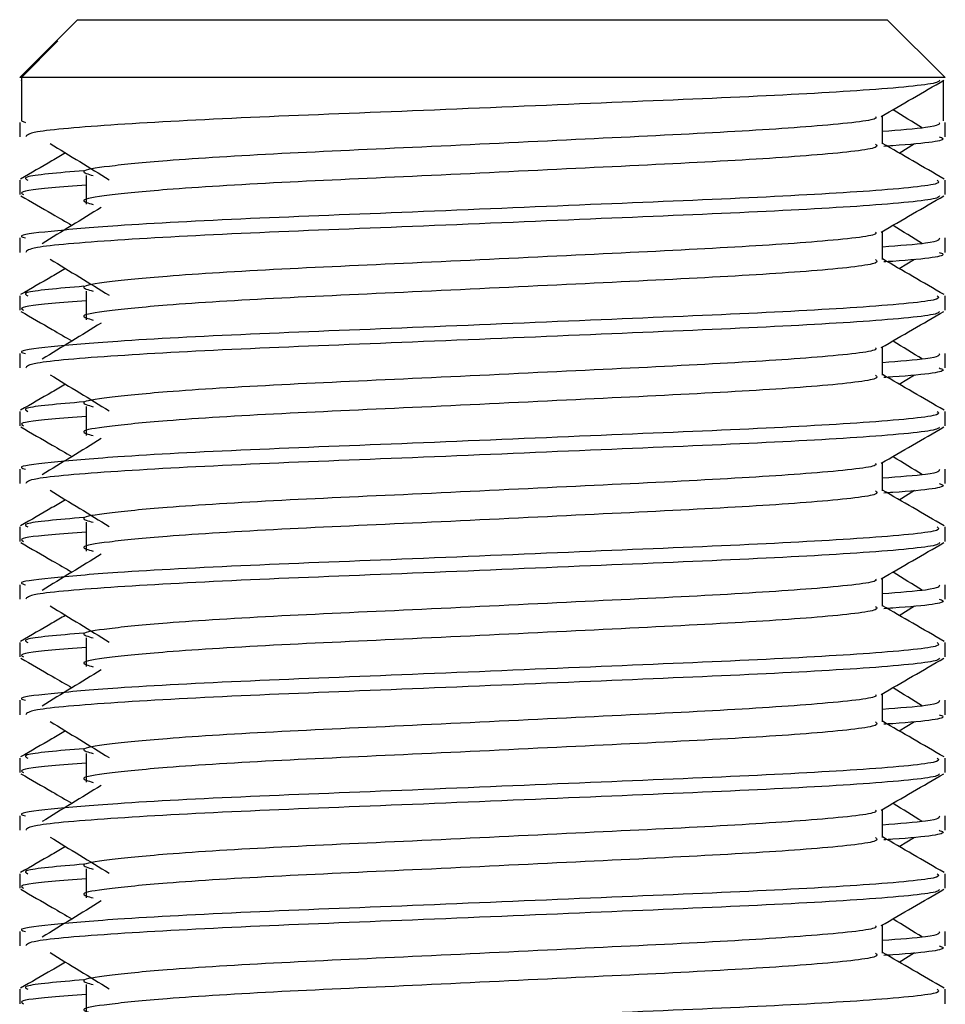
# Model space of a CAD drawing. Header units: millimetres. Extents: x 0 to 420, y 0 to 297.
# Tile 77 of 84: x 333.37 to 334.6, y 181.6 to 182.91. Entities that reach past the tile are written whole.
import ezdxf

# ---------------------------------------------------------------- set-up
doc = ezdxf.new("R2010")
doc.units = ezdxf.units.MM

msp = doc.modelspace()

# ---------------------------------------------------------------- linework, layer by layer
at = {"color": 7, "linetype": 'Continuous', "lineweight": 25}
for p, q in [((333.44517, 182.91343), (333.41564, 182.8839)), ((333.44517, 182.91343), (334.033, 182.91343)), ((334.033, 182.91343), (334.52703, 182.91343)), ((334.6043, 182.83615), (334.52703, 182.91343)), ((333.41563, 182.88389), (333.3679, 182.83615)), ((333.37023, 182.83615), (333.41903, 182.88515)), ((333.41566, 182.88389), (333.41903, 182.88515)), ((333.37023, 182.83615), (333.3679, 182.83615)), ((333.36937, 182.83254), (333.37023, 182.83204)), ((333.37023, 182.83615), (333.37023, 182.7782)), ((334.6043, 182.83615), (333.37023, 182.83615)), ((334.60197, 182.83204), (334.60197, 182.7782)), ((333.3679, 182.77611), (333.3679, 182.75685)), ((333.37023, 182.7782), (333.37563, 182.77611)), ((334.52065, 182.74728), (334.52065, 182.78496)), ((334.6043, 182.75685), (334.6043, 182.77611)), ((334.54294, 182.73518), (334.56362, 182.74785)), ((333.3679, 182.69881), (333.3679, 182.67954)), ((333.45688, 182.7052), (333.45688, 182.66657)), ((334.6043, 182.67954), (334.6043, 182.69881)), ((334.52065, 182.59273), (334.52065, 182.63041)), ((333.3679, 182.62156), (333.3679, 182.6023)), ((334.6043, 182.6023), (334.6043, 182.62156)), ((334.54294, 182.58063), (334.56362, 182.5933)), ((333.45688, 182.55065), (333.45688, 182.51202)), ((333.3679, 182.54426), (333.3679, 182.52499)), ((334.6043, 182.52499), (334.6043, 182.54426)), ((334.52065, 182.43818), (334.52065, 182.47586)), ((333.3679, 182.46701), (333.3679, 182.44774)), ((334.6043, 182.44774), (334.6043, 182.46701)), ((334.54294, 182.42608), (334.56362, 182.43875)), ((333.45688, 182.3961), (333.45688, 182.35747)), ((333.3679, 182.38971), (333.3679, 182.37044)), ((334.6043, 182.37044), (334.6043, 182.38971)), ((333.3679, 182.31246), (333.3679, 182.29319)), ((334.52065, 182.28363), (334.52065, 182.32131)), ((334.6043, 182.29319), (334.6043, 182.31246)), ((334.54294, 182.27153), (334.56362, 182.2842)), ((333.3679, 182.23516), (333.3679, 182.21589)), ((333.45688, 182.24155), (333.45688, 182.20292)), ((334.6043, 182.21589), (334.6043, 182.23516)), ((334.52065, 182.12908), (334.52065, 182.16676)), ((333.3679, 182.15791), (333.3679, 182.13864)), ((334.6043, 182.13864), (334.6043, 182.15791)), ((334.54294, 182.11698), (334.56362, 182.12965)), ((333.3679, 182.08061), (333.3679, 182.06134)), ((333.45688, 182.087), (333.45688, 182.04837)), ((334.6043, 182.06134), (334.6043, 182.08061)), ((334.52065, 181.97453), (334.52065, 182.01221)), ((333.3679, 182.00336), (333.3679, 181.98409)), ((334.6043, 181.98409), (334.6043, 182.00336)), ((334.54294, 181.96243), (334.56362, 181.9751)), ((333.45688, 181.93245), (333.45688, 181.89381)), ((333.3679, 181.92606), (333.3679, 181.90679)), ((334.6043, 181.90679), (334.6043, 181.92606)), ((334.52065, 181.81998), (334.52065, 181.85766)), ((333.3679, 181.84881), (333.3679, 181.82954)), ((334.6043, 181.82954), (334.6043, 181.84881)), ((334.54294, 181.80788), (334.56362, 181.82055)), ((333.45688, 181.7779), (333.45688, 181.73926)), ((333.3679, 181.77151), (333.3679, 181.75224)), ((334.6043, 181.75224), (334.6043, 181.77151)), ((333.3679, 181.69426), (333.3679, 181.67499)), ((334.52065, 181.66543), (334.52065, 181.70311)), ((334.6043, 181.67499), (334.6043, 181.69426)), ((334.54294, 181.65333), (334.56362, 181.666)), ((333.3679, 181.61696), (333.3679, 181.59769)), ((333.45688, 181.62335), (333.45688, 181.58471)), ((334.6043, 181.59769), (334.6043, 181.61696))]:
    msp.add_line(p, q, dxfattribs=at)
for points, knots in [([(334.59691, 182.83243), (334.59644, 182.83147), (334.59447, 182.82748), (334.5146, 182.81947), (334.35122, 182.81046), (334.13192, 182.80147), (333.89342, 182.79126), (333.66666, 182.78272), (333.48823, 182.77315), (333.38068, 182.76404), (333.37732, 182.75897), (333.37591, 182.75685)], [0, 0, 0, 0, 0.0399117, 0.1661575, 0.2890582, 0.4118359, 0.5381002, 0.6595169, 0.7839817, 0.9096926, 1, 1, 1, 1]), ([(334.51898, 182.784), (334.53295, 182.79209), (334.5609, 182.80827), (334.58885, 182.82445), (334.60283, 182.83254)], [0, 0, 0, 0, 0.4999356, 1, 1, 1, 1]), ([(334.5743, 182.7685), (334.56116, 182.77657), (334.54788, 182.78472), (334.53458, 182.79287), (334.53444, 182.79295)], [0, 0, 0, 0, 0.9898318, 1, 1, 1, 1]), ([(334.51116, 182.78388), (334.5118, 182.783), (334.51464, 182.77912), (334.44187, 182.77117), (334.30213, 182.76217), (334.11213, 182.75317), (333.90583, 182.74297), (333.71046, 182.73442), (333.56607, 182.72565), (333.48286, 182.71726), (333.444, 182.71108), (333.45916, 182.70692), (333.46591, 182.70506)], [0, 0, 0, 0, 0.0351066, 0.1561349, 0.2739528, 0.3916527, 0.5126988, 0.6290926, 0.7484115, 0.8401345, 0.9287498, 1, 1, 1, 1]), ([(334.59657, 182.77611), (334.59692, 182.7738), (334.59751, 182.7699), (334.54297, 182.76565), (334.52065, 182.76391)], [0, 0, 0, 0, 0.5906829, 1, 1, 1, 1]), ([(333.40858, 182.74785), (333.42175, 182.73979), (333.4481, 182.72365), (333.47439, 182.70752), (333.48753, 182.69945)], [0, 0, 0, 0, 0.5000113, 1, 1, 1, 1]), ([(334.5114, 182.74717), (334.5131, 182.74567), (334.51818, 182.74118), (334.44294, 182.73254), (334.30185, 182.72353), (334.11221, 182.71453), (333.90581, 182.70433), (333.71046, 182.69578), (333.56606, 182.68701), (333.48286, 182.67862), (333.44402, 182.67245), (333.45915, 182.66829), (333.46588, 182.66643)], [0, 0, 0, 0, 0.059132, 0.1771634, 0.2920638, 0.4068492, 0.5248979, 0.6384095, 0.7547738, 0.8442256, 0.9306466, 1, 1, 1, 1]), ([(334.60313, 182.70035), (334.58915, 182.70844), (334.56166, 182.72435), (334.53416, 182.74026), (334.52065, 182.74809)], [0, 0, 0, 0, 0.50836813, 1, 1, 1, 1]), ([(334.59628, 182.75685), (334.59854, 182.75612), (334.61009, 182.75242), (334.58033, 182.74781), (334.52637, 182.74435), (334.52231, 182.74409)], [0, 0, 0, 0, 0.1837303, 0.9385556, 1, 1, 1, 1]), ([(333.42926, 182.73518), (333.42317, 182.73166), (333.40311, 182.72005), (333.38304, 182.70844), (333.36907, 182.70035)], [0, 0, 0, 0, 0.30333814, 1, 1, 1, 1]), ([(333.45345, 182.71148), (333.41998, 182.70863), (333.36858, 182.70425), (333.37601, 182.70022), (333.3786, 182.69881)], [0, 0, 0, 0, 0.6510435, 1, 1, 1, 1]), ([(334.5936, 182.69881), (334.59552, 182.69733), (334.60132, 182.69286), (334.51439, 182.68425), (334.35126, 182.67523), (334.13196, 182.66624), (333.89319, 182.65603), (333.6675, 182.64748), (333.49973, 182.63871), (333.40577, 182.63031), (333.36282, 182.62526), (333.3732, 182.62226), (333.37563, 182.62156)], [0, 0, 0, 0, 0.0610772, 0.1845123, 0.3046768, 0.4247211, 0.5481742, 0.6668878, 0.7885815, 0.8821287, 0.9725098, 1, 1, 1, 1]), ([(333.45688, 182.69203), (333.44044, 182.69083), (333.38994, 182.68713), (333.36583, 182.68321), (333.37168, 182.68023), (333.37303, 182.67954)], [0, 0, 0, 0, 0.2705432, 0.831179, 1, 1, 1, 1]), ([(333.36937, 182.67799), (333.38335, 182.6699), (333.40615, 182.6567), (333.42894, 182.64351), (333.43776, 182.6384)], [0, 0, 0, 0, 0.6131696, 1, 1, 1, 1]), ([(334.59691, 182.67788), (334.59644, 182.67692), (334.59447, 182.67293), (334.5146, 182.66492), (334.35122, 182.65591), (334.13192, 182.64692), (333.89342, 182.63671), (333.66666, 182.62817), (333.48823, 182.6186), (333.38068, 182.60949), (333.37732, 182.60441), (333.37591, 182.6023)], [0, 0, 0, 0, 0.0399117, 0.1661575, 0.2890582, 0.4118359, 0.5381002, 0.6595169, 0.7839817, 0.9096926, 1, 1, 1, 1]), ([(334.51898, 182.62945), (334.53295, 182.63754), (334.5609, 182.65372), (334.58885, 182.6699), (334.60283, 182.67799)], [0, 0, 0, 0, 0.4999356, 1, 1, 1, 1]), ([(333.47685, 182.66235), (333.46368, 182.65428), (333.43734, 182.63815), (333.41105, 182.62202), (333.3979, 182.61395)], [0, 0, 0, 0, 0.49999, 1, 1, 1, 1]), ([(334.51116, 182.62933), (334.5118, 182.62845), (334.51464, 182.62457), (334.44187, 182.61662), (334.30213, 182.60762), (334.11213, 182.59862), (333.90583, 182.58842), (333.71046, 182.57987), (333.56607, 182.57109), (333.48286, 182.56271), (333.444, 182.55653), (333.45916, 182.55237), (333.46591, 182.55051)], [0, 0, 0, 0, 0.0351066, 0.1561349, 0.2739528, 0.3916527, 0.5126988, 0.6290926, 0.7484115, 0.8401345, 0.9287498, 1, 1, 1, 1]), ([(334.5743, 182.61395), (334.56116, 182.62202), (334.54788, 182.63017), (334.53458, 182.63832), (334.53444, 182.6384)], [0, 0, 0, 0, 0.9898318, 1, 1, 1, 1]), ([(334.59657, 182.62156), (334.59692, 182.61925), (334.59751, 182.61535), (334.54297, 182.6111), (334.52065, 182.60936)], [0, 0, 0, 0, 0.5906829, 1, 1, 1, 1]), ([(334.59628, 182.6023), (334.59854, 182.60157), (334.61009, 182.59787), (334.58033, 182.59326), (334.52637, 182.5898), (334.52231, 182.58954)], [0, 0, 0, 0, 0.1837303, 0.9385556, 1, 1, 1, 1]), ([(333.40858, 182.5933), (333.42175, 182.58524), (333.4481, 182.5691), (333.47439, 182.55297), (333.48753, 182.5449)], [0, 0, 0, 0, 0.5000113, 1, 1, 1, 1]), ([(334.5114, 182.59262), (334.5131, 182.59112), (334.51818, 182.58663), (334.44294, 182.57799), (334.30185, 182.56897), (334.11221, 182.55998), (333.90581, 182.54978), (333.71046, 182.54123), (333.56606, 182.53246), (333.48286, 182.52407), (333.44402, 182.5179), (333.45915, 182.51374), (333.46588, 182.51188)], [0, 0, 0, 0, 0.059132, 0.1771634, 0.2920638, 0.4068492, 0.5248979, 0.6384095, 0.7547738, 0.8442256, 0.9306466, 1, 1, 1, 1]), ([(334.60313, 182.5458), (334.58915, 182.55389), (334.56166, 182.5698), (334.53416, 182.58571), (334.52065, 182.59354)], [0, 0, 0, 0, 0.5083681, 1, 1, 1, 1]), ([(333.42926, 182.58063), (333.42317, 182.57711), (333.40311, 182.5655), (333.38304, 182.55389), (333.36907, 182.5458)], [0, 0, 0, 0, 0.3033381, 1, 1, 1, 1]), ([(333.45345, 182.55693), (333.41998, 182.55408), (333.36858, 182.5497), (333.37601, 182.54567), (333.3786, 182.54426)], [0, 0, 0, 0, 0.6510435, 1, 1, 1, 1]), ([(334.5936, 182.54426), (334.59552, 182.54278), (334.60132, 182.53831), (334.51439, 182.5297), (334.35126, 182.52068), (334.13196, 182.51169), (333.89319, 182.50148), (333.6675, 182.49293), (333.49973, 182.48416), (333.40577, 182.47576), (333.36282, 182.47071), (333.3732, 182.46771), (333.37563, 182.46701)], [0, 0, 0, 0, 0.0610772, 0.1845123, 0.3046768, 0.4247211, 0.5481742, 0.6668878, 0.7885815, 0.8821287, 0.9725098, 1, 1, 1, 1]), ([(333.45688, 182.53748), (333.44044, 182.53628), (333.38994, 182.53258), (333.36583, 182.52866), (333.37168, 182.52568), (333.37303, 182.52499)], [0, 0, 0, 0, 0.2705432, 0.831179, 1, 1, 1, 1]), ([(333.36937, 182.52344), (333.38335, 182.51535), (333.40615, 182.50215), (333.42894, 182.48896), (333.43776, 182.48385)], [0, 0, 0, 0, 0.6131696, 1, 1, 1, 1]), ([(334.59691, 182.52333), (334.59644, 182.52237), (334.59447, 182.51838), (334.5146, 182.51037), (334.35122, 182.50136), (334.13192, 182.49237), (333.89342, 182.48216), (333.66666, 182.47362), (333.48823, 182.46405), (333.38068, 182.45494), (333.37732, 182.44986), (333.37591, 182.44774)], [0, 0, 0, 0, 0.0399117, 0.1661575, 0.2890582, 0.4118359, 0.5381002, 0.6595169, 0.7839817, 0.9096926, 1, 1, 1, 1]), ([(334.51898, 182.4749), (334.53295, 182.48299), (334.5609, 182.49917), (334.58885, 182.51535), (334.60283, 182.52344)], [0, 0, 0, 0, 0.4999356, 1, 1, 1, 1]), ([(333.47685, 182.5078), (333.46368, 182.49973), (333.43734, 182.4836), (333.41105, 182.46747), (333.3979, 182.4594)], [0, 0, 0, 0, 0.49999, 1, 1, 1, 1]), ([(334.5743, 182.4594), (334.56116, 182.46747), (334.54788, 182.47562), (334.53458, 182.48377), (334.53444, 182.48385)], [0, 0, 0, 0, 0.98983176, 1, 1, 1, 1]), ([(334.51116, 182.47478), (334.5118, 182.4739), (334.51464, 182.47002), (334.44187, 182.46207), (334.30213, 182.45307), (334.11213, 182.44407), (333.90583, 182.43387), (333.71046, 182.42532), (333.56607, 182.41654), (333.48286, 182.40816), (333.444, 182.40198), (333.45916, 182.39782), (333.46591, 182.39596)], [0, 0, 0, 0, 0.0351066, 0.1561349, 0.2739528, 0.3916527, 0.5126988, 0.6290926, 0.7484115, 0.8401345, 0.9287498, 1, 1, 1, 1]), ([(334.59657, 182.46701), (334.59692, 182.4647), (334.59751, 182.4608), (334.54297, 182.45655), (334.52065, 182.45481)], [0, 0, 0, 0, 0.5906829, 1, 1, 1, 1]), ([(334.59628, 182.44774), (334.59854, 182.44702), (334.61009, 182.44332), (334.58033, 182.43871), (334.52637, 182.43525), (334.52231, 182.43499)], [0, 0, 0, 0, 0.1837303, 0.9385556, 1, 1, 1, 1]), ([(333.40858, 182.43875), (333.42175, 182.43069), (333.4481, 182.41455), (333.47439, 182.39842), (333.48753, 182.39035)], [0, 0, 0, 0, 0.5000113, 1, 1, 1, 1]), ([(334.5114, 182.43807), (334.5131, 182.43657), (334.51818, 182.43208), (334.44294, 182.42344), (334.30185, 182.41442), (334.11221, 182.40543), (333.90581, 182.39523), (333.71046, 182.38668), (333.56606, 182.37791), (333.48286, 182.36952), (333.44402, 182.36335), (333.45915, 182.35919), (333.46588, 182.35733)], [0, 0, 0, 0, 0.059132, 0.1771634, 0.2920638, 0.4068492, 0.5248979, 0.6384095, 0.7547738, 0.8442256, 0.9306466, 1, 1, 1, 1]), ([(334.60313, 182.39125), (334.58915, 182.39934), (334.56166, 182.41525), (334.53416, 182.43116), (334.52065, 182.43899)], [0, 0, 0, 0, 0.5083681, 1, 1, 1, 1]), ([(333.42926, 182.42608), (333.42317, 182.42256), (333.40311, 182.41095), (333.38304, 182.39934), (333.36907, 182.39125)], [0, 0, 0, 0, 0.3033381, 1, 1, 1, 1]), ([(333.45345, 182.40238), (333.41998, 182.39953), (333.36858, 182.39515), (333.37601, 182.39112), (333.3786, 182.38971)], [0, 0, 0, 0, 0.6510435, 1, 1, 1, 1]), ([(334.5936, 182.38971), (334.59552, 182.38823), (334.60132, 182.38376), (334.51439, 182.37515), (334.35126, 182.36613), (334.13196, 182.35713), (333.89319, 182.34693), (333.6675, 182.33838), (333.49973, 182.32961), (333.40577, 182.32121), (333.36282, 182.31616), (333.3732, 182.31316), (333.37563, 182.31246)], [0, 0, 0, 0, 0.0610772, 0.1845123, 0.3046768, 0.4247211, 0.5481742, 0.6668878, 0.7885815, 0.8821287, 0.9725098, 1, 1, 1, 1]), ([(333.45688, 182.38293), (333.44044, 182.38173), (333.38994, 182.37803), (333.36583, 182.37411), (333.37168, 182.37113), (333.37303, 182.37044)], [0, 0, 0, 0, 0.2705432, 0.831179, 1, 1, 1, 1]), ([(333.36937, 182.36889), (333.38335, 182.3608), (333.40615, 182.3476), (333.42894, 182.33441), (333.43776, 182.3293)], [0, 0, 0, 0, 0.6131696, 1, 1, 1, 1]), ([(334.59691, 182.36878), (334.59644, 182.36782), (334.59447, 182.36383), (334.5146, 182.35582), (334.35122, 182.34681), (334.13192, 182.33782), (333.89342, 182.32761), (333.66666, 182.31907), (333.48823, 182.3095), (333.38068, 182.30038), (333.37732, 182.29531), (333.37591, 182.29319)], [0, 0, 0, 0, 0.0399117, 0.1661575, 0.2890582, 0.4118359, 0.5381002, 0.6595169, 0.7839817, 0.9096926, 1, 1, 1, 1]), ([(334.51898, 182.32035), (334.53295, 182.32844), (334.5609, 182.34462), (334.58885, 182.3608), (334.60283, 182.36889)], [0, 0, 0, 0, 0.49993563, 1, 1, 1, 1]), ([(333.47685, 182.35325), (333.46368, 182.34518), (333.43734, 182.32905), (333.41105, 182.31292), (333.3979, 182.30485)], [0, 0, 0, 0, 0.49999, 1, 1, 1, 1]), ([(334.5743, 182.30485), (334.56116, 182.31292), (334.54788, 182.32107), (334.53458, 182.32922), (334.53444, 182.3293)], [0, 0, 0, 0, 0.9898318, 1, 1, 1, 1]), ([(334.51116, 182.32022), (334.5118, 182.31935), (334.51464, 182.31547), (334.44187, 182.30752), (334.30213, 182.29852), (334.11213, 182.28952), (333.90583, 182.27932), (333.71046, 182.27077), (333.56607, 182.26199), (333.48286, 182.25361), (333.444, 182.24743), (333.45916, 182.24327), (333.46591, 182.24141)], [0, 0, 0, 0, 0.0351066, 0.1561349, 0.2739528, 0.3916527, 0.5126988, 0.6290926, 0.7484115, 0.8401345, 0.9287498, 1, 1, 1, 1]), ([(334.59657, 182.31246), (334.59692, 182.31015), (334.59751, 182.30625), (334.54297, 182.302), (334.52065, 182.30026)], [0, 0, 0, 0, 0.5906829, 1, 1, 1, 1]), ([(334.59628, 182.29319), (334.59854, 182.29247), (334.61009, 182.28877), (334.58033, 182.28416), (334.52637, 182.2807), (334.52231, 182.28044)], [0, 0, 0, 0, 0.1837303, 0.9385556, 1, 1, 1, 1]), ([(333.40858, 182.2842), (333.42175, 182.27613), (333.4481, 182.26), (333.47439, 182.24386), (333.48753, 182.2358)], [0, 0, 0, 0, 0.5000113, 1, 1, 1, 1]), ([(334.5114, 182.28352), (334.5131, 182.28202), (334.51818, 182.27753), (334.44294, 182.26889), (334.30185, 182.25987), (334.11221, 182.25088), (333.90581, 182.24068), (333.71046, 182.23213), (333.56606, 182.22336), (333.48286, 182.21497), (333.44402, 182.2088), (333.45915, 182.20464), (333.46588, 182.20278)], [0, 0, 0, 0, 0.059132, 0.1771634, 0.2920638, 0.4068492, 0.5248979, 0.6384095, 0.7547738, 0.8442256, 0.9306466, 1, 1, 1, 1]), ([(334.60313, 182.2367), (334.58915, 182.24479), (334.56166, 182.2607), (334.53416, 182.27661), (334.52065, 182.28444)], [0, 0, 0, 0, 0.5083681, 1, 1, 1, 1]), ([(333.42926, 182.27153), (333.42317, 182.26801), (333.40311, 182.2564), (333.38304, 182.24479), (333.36907, 182.2367)], [0, 0, 0, 0, 0.3033381, 1, 1, 1, 1]), ([(333.45345, 182.24782), (333.41998, 182.24498), (333.36858, 182.2406), (333.37601, 182.23657), (333.3786, 182.23516)], [0, 0, 0, 0, 0.6510435, 1, 1, 1, 1]), ([(334.5936, 182.23516), (334.59552, 182.23368), (334.60132, 182.22921), (334.51439, 182.2206), (334.35126, 182.21158), (334.13196, 182.20258), (333.89319, 182.19238), (333.6675, 182.18383), (333.49973, 182.17506), (333.40577, 182.16666), (333.36282, 182.16161), (333.3732, 182.15861), (333.37563, 182.15791)], [0, 0, 0, 0, 0.0610772, 0.1845123, 0.3046768, 0.4247211, 0.5481742, 0.6668878, 0.7885815, 0.8821287, 0.9725098, 1, 1, 1, 1]), ([(333.45688, 182.22838), (333.44044, 182.22718), (333.38994, 182.22348), (333.36583, 182.21956), (333.37168, 182.21658), (333.37303, 182.21589)], [0, 0, 0, 0, 0.2705432, 0.831179, 1, 1, 1, 1]), ([(333.36937, 182.21434), (333.38335, 182.20625), (333.40615, 182.19305), (333.42894, 182.17986), (333.43776, 182.17475)], [0, 0, 0, 0, 0.6131696, 1, 1, 1, 1]), ([(334.59691, 182.21423), (334.59644, 182.21327), (334.59447, 182.20928), (334.5146, 182.20127), (334.35122, 182.19226), (334.13192, 182.18327), (333.89342, 182.17306), (333.66666, 182.16452), (333.48823, 182.15495), (333.38068, 182.14583), (333.37732, 182.14076), (333.37591, 182.13864)], [0, 0, 0, 0, 0.03991172, 0.16615754, 0.28905819, 0.41183595, 0.53810024, 0.65951695, 0.7839817, 0.90969264, 1, 1, 1, 1]), ([(334.51898, 182.16579), (334.53295, 182.17389), (334.5609, 182.19007), (334.58885, 182.20625), (334.60283, 182.21434)], [0, 0, 0, 0, 0.4999356, 1, 1, 1, 1]), ([(333.47685, 182.1987), (333.46368, 182.19063), (333.43734, 182.1745), (333.41105, 182.15837), (333.3979, 182.1503)], [0, 0, 0, 0, 0.49999, 1, 1, 1, 1]), ([(334.5743, 182.1503), (334.56116, 182.15837), (334.54788, 182.16652), (334.53458, 182.17467), (334.53444, 182.17475)], [0, 0, 0, 0, 0.9898318, 1, 1, 1, 1]), ([(334.51116, 182.16567), (334.5118, 182.1648), (334.51464, 182.16092), (334.44187, 182.15296), (334.30213, 182.14397), (334.11213, 182.13497), (333.90583, 182.12477), (333.71046, 182.11622), (333.56607, 182.10744), (333.48286, 182.09906), (333.444, 182.09288), (333.45916, 182.08872), (333.46591, 182.08686)], [0, 0, 0, 0, 0.0351066, 0.1561349, 0.2739528, 0.3916527, 0.5126988, 0.6290926, 0.7484115, 0.8401345, 0.9287498, 1, 1, 1, 1]), ([(334.59657, 182.15791), (334.59692, 182.1556), (334.59751, 182.1517), (334.54297, 182.14745), (334.52065, 182.14571)], [0, 0, 0, 0, 0.5906829, 1, 1, 1, 1]), ([(333.40858, 182.12965), (333.42175, 182.12158), (333.4481, 182.10545), (333.47439, 182.08931), (333.48753, 182.08125)], [0, 0, 0, 0, 0.5000113, 1, 1, 1, 1]), ([(334.5114, 182.12897), (334.5131, 182.12747), (334.51818, 182.12298), (334.44294, 182.11434), (334.30185, 182.10532), (334.11221, 182.09633), (333.90581, 182.08613), (333.71046, 182.07758), (333.56606, 182.06881), (333.48286, 182.06042), (333.44402, 182.05425), (333.45915, 182.05009), (333.46588, 182.04823)], [0, 0, 0, 0, 0.059132, 0.1771634, 0.2920638, 0.4068492, 0.5248979, 0.6384095, 0.7547738, 0.8442256, 0.9306466, 1, 1, 1, 1]), ([(334.60313, 182.08215), (334.58915, 182.09024), (334.56166, 182.10615), (334.53416, 182.12206), (334.52065, 182.12989)], [0, 0, 0, 0, 0.50836813, 1, 1, 1, 1]), ([(334.59628, 182.13864), (334.59854, 182.13792), (334.61009, 182.13422), (334.58033, 182.12961), (334.52637, 182.12615), (334.52231, 182.12589)], [0, 0, 0, 0, 0.1837303, 0.9385556, 1, 1, 1, 1]), ([(333.42926, 182.11698), (333.42317, 182.11346), (333.40311, 182.10185), (333.38304, 182.09024), (333.36907, 182.08215)], [0, 0, 0, 0, 0.3033381, 1, 1, 1, 1]), ([(333.45345, 182.09327), (333.41998, 182.09043), (333.36858, 182.08605), (333.37601, 182.08202), (333.3786, 182.08061)], [0, 0, 0, 0, 0.6510435, 1, 1, 1, 1]), ([(334.5936, 182.08061), (334.59552, 182.07913), (334.60132, 182.07466), (334.51439, 182.06605), (334.35126, 182.05703), (334.13196, 182.04803), (333.89319, 182.03783), (333.6675, 182.02928), (333.49973, 182.02051), (333.40577, 182.01211), (333.36282, 182.00706), (333.3732, 182.00406), (333.37563, 182.00336)], [0, 0, 0, 0, 0.0610772, 0.1845123, 0.3046768, 0.4247211, 0.5481742, 0.6668878, 0.7885815, 0.8821287, 0.9725098, 1, 1, 1, 1]), ([(333.45688, 182.07383), (333.44044, 182.07263), (333.38994, 182.06893), (333.36583, 182.06501), (333.37168, 182.06203), (333.37303, 182.06134)], [0, 0, 0, 0, 0.2705432, 0.831179, 1, 1, 1, 1]), ([(333.36937, 182.05979), (333.38335, 182.0517), (333.40615, 182.0385), (333.42894, 182.0253), (333.43776, 182.0202)], [0, 0, 0, 0, 0.6131696, 1, 1, 1, 1]), ([(334.59691, 182.05968), (334.59644, 182.05872), (334.59447, 182.05473), (334.5146, 182.04672), (334.35122, 182.03771), (334.13192, 182.02872), (333.89342, 182.01851), (333.66666, 182.00997), (333.48823, 182.0004), (333.38068, 181.99128), (333.37732, 181.98621), (333.37591, 181.98409)], [0, 0, 0, 0, 0.0399117, 0.1661575, 0.2890582, 0.4118359, 0.5381002, 0.6595169, 0.7839817, 0.9096926, 1, 1, 1, 1]), ([(334.51898, 182.01124), (334.53295, 182.01934), (334.5609, 182.03552), (334.58885, 182.0517), (334.60283, 182.05979)], [0, 0, 0, 0, 0.49993563, 1, 1, 1, 1]), ([(333.47685, 182.04415), (333.46368, 182.03608), (333.43734, 182.01995), (333.41105, 182.00382), (333.3979, 181.99575)], [0, 0, 0, 0, 0.49999, 1, 1, 1, 1]), ([(334.51116, 182.01112), (334.5118, 182.01025), (334.51464, 182.00637), (334.44187, 181.99841), (334.30213, 181.98942), (334.11213, 181.98042), (333.90583, 181.97022), (333.71046, 181.96167), (333.56607, 181.95289), (333.48286, 181.94451), (333.444, 181.93833), (333.45916, 181.93417), (333.46591, 181.93231)], [0, 0, 0, 0, 0.0351066, 0.1561349, 0.2739528, 0.3916527, 0.5126988, 0.6290926, 0.7484115, 0.8401345, 0.9287498, 1, 1, 1, 1]), ([(334.5743, 181.99575), (334.56116, 182.00382), (334.54788, 182.01197), (334.53458, 182.02012), (334.53444, 182.0202)], [0, 0, 0, 0, 0.9898318, 1, 1, 1, 1]), ([(334.59657, 182.00336), (334.59692, 182.00105), (334.59751, 181.99715), (334.54297, 181.9929), (334.52065, 181.99116)], [0, 0, 0, 0, 0.5906829, 1, 1, 1, 1]), ([(334.59628, 181.98409), (334.59854, 181.98337), (334.61009, 181.97967), (334.58033, 181.97506), (334.52637, 181.9716), (334.52231, 181.97134)], [0, 0, 0, 0, 0.1837303, 0.9385556, 1, 1, 1, 1]), ([(333.40858, 181.9751), (333.42175, 181.96703), (333.4481, 181.9509), (333.47439, 181.93476), (333.48753, 181.9267)], [0, 0, 0, 0, 0.5000113, 1, 1, 1, 1]), ([(334.5114, 181.97441), (334.5131, 181.97292), (334.51818, 181.96842), (334.44294, 181.95979), (334.30185, 181.95077), (334.11221, 181.94178), (333.90581, 181.93158), (333.71046, 181.92303), (333.56606, 181.91426), (333.48286, 181.90587), (333.44402, 181.8997), (333.45915, 181.89553), (333.46588, 181.89368)], [0, 0, 0, 0, 0.059132, 0.1771634, 0.2920638, 0.4068492, 0.5248979, 0.6384095, 0.7547738, 0.8442256, 0.9306466, 1, 1, 1, 1]), ([(334.60313, 181.9276), (334.58915, 181.93569), (334.56166, 181.9516), (334.53416, 181.96751), (334.52065, 181.97534)], [0, 0, 0, 0, 0.5083681, 1, 1, 1, 1]), ([(333.42926, 181.96243), (333.42317, 181.95891), (333.40311, 181.9473), (333.38304, 181.93569), (333.36907, 181.9276)], [0, 0, 0, 0, 0.30333814, 1, 1, 1, 1]), ([(333.45345, 181.93872), (333.41998, 181.93588), (333.36858, 181.9315), (333.37601, 181.92747), (333.3786, 181.92606)], [0, 0, 0, 0, 0.6510435, 1, 1, 1, 1]), ([(334.5936, 181.92606), (334.59552, 181.92458), (334.60132, 181.92011), (334.51439, 181.91149), (334.35126, 181.90248), (334.13196, 181.89348), (333.89319, 181.88328), (333.6675, 181.87473), (333.49973, 181.86596), (333.40577, 181.85756), (333.36282, 181.85251), (333.3732, 181.84951), (333.37563, 181.84881)], [0, 0, 0, 0, 0.0610772, 0.1845123, 0.3046768, 0.4247211, 0.5481742, 0.6668878, 0.7885815, 0.8821287, 0.9725098, 1, 1, 1, 1]), ([(333.45688, 181.91928), (333.44044, 181.91808), (333.38994, 181.91438), (333.36583, 181.91046), (333.37168, 181.90748), (333.37303, 181.90679)], [0, 0, 0, 0, 0.2705432, 0.831179, 1, 1, 1, 1]), ([(333.36937, 181.90524), (333.38335, 181.89715), (333.40615, 181.88395), (333.42894, 181.87075), (333.43776, 181.86565)], [0, 0, 0, 0, 0.61316957, 1, 1, 1, 1]), ([(334.59691, 181.90513), (334.59644, 181.90417), (334.59447, 181.90018), (334.5146, 181.89217), (334.35122, 181.88316), (334.13192, 181.87417), (333.89342, 181.86396), (333.66666, 181.85542), (333.48823, 181.84585), (333.38068, 181.83673), (333.37732, 181.83166), (333.37591, 181.82954)], [0, 0, 0, 0, 0.0399117, 0.1661575, 0.2890582, 0.4118359, 0.5381002, 0.6595169, 0.7839817, 0.9096926, 1, 1, 1, 1]), ([(334.51898, 181.85669), (334.53295, 181.86478), (334.5609, 181.88097), (334.58885, 181.89715), (334.60283, 181.90524)], [0, 0, 0, 0, 0.4999356, 1, 1, 1, 1]), ([(333.47685, 181.8896), (333.46368, 181.88153), (333.43734, 181.8654), (333.41105, 181.84927), (333.3979, 181.8412)], [0, 0, 0, 0, 0.49999, 1, 1, 1, 1]), ([(334.5743, 181.8412), (334.56116, 181.84927), (334.54788, 181.85742), (334.53458, 181.86557), (334.53444, 181.86565)], [0, 0, 0, 0, 0.9898318, 1, 1, 1, 1]), ([(334.51116, 181.85657), (334.5118, 181.8557), (334.51464, 181.85182), (334.44187, 181.84386), (334.30213, 181.83486), (334.11213, 181.82587), (333.90583, 181.81567), (333.71046, 181.80712), (333.56607, 181.79834), (333.48286, 181.78996), (333.444, 181.78378), (333.45916, 181.77962), (333.46591, 181.77776)], [0, 0, 0, 0, 0.0351066, 0.1561349, 0.2739528, 0.3916527, 0.5126988, 0.6290926, 0.7484115, 0.8401345, 0.9287498, 1, 1, 1, 1]), ([(334.59657, 181.84881), (334.59692, 181.8465), (334.59751, 181.8426), (334.54297, 181.83835), (334.52065, 181.83661)], [0, 0, 0, 0, 0.5906829, 1, 1, 1, 1]), ([(334.59628, 181.82954), (334.59854, 181.82882), (334.61009, 181.82512), (334.58033, 181.82051), (334.52637, 181.81705), (334.52231, 181.81679)], [0, 0, 0, 0, 0.1837303, 0.9385556, 1, 1, 1, 1]), ([(333.40858, 181.82055), (333.42175, 181.81248), (333.4481, 181.79635), (333.47439, 181.78021), (333.48753, 181.77215)], [0, 0, 0, 0, 0.5000113, 1, 1, 1, 1]), ([(334.5114, 181.81986), (334.5131, 181.81837), (334.51818, 181.81387), (334.44294, 181.80524), (334.30185, 181.79622), (334.11221, 181.78723), (333.90581, 181.77703), (333.71046, 181.76848), (333.56606, 181.75971), (333.48286, 181.75132), (333.44402, 181.74515), (333.45915, 181.74098), (333.46588, 181.73913)], [0, 0, 0, 0, 0.059132, 0.1771634, 0.2920638, 0.4068492, 0.5248979, 0.6384095, 0.7547738, 0.8442256, 0.9306466, 1, 1, 1, 1]), ([(334.60313, 181.77305), (334.58915, 181.78114), (334.56166, 181.79705), (334.53416, 181.81296), (334.52065, 181.82079)], [0, 0, 0, 0, 0.5083681, 1, 1, 1, 1]), ([(333.42926, 181.80788), (333.42317, 181.80436), (333.40311, 181.79275), (333.38304, 181.78114), (333.36907, 181.77305)], [0, 0, 0, 0, 0.3033381, 1, 1, 1, 1]), ([(333.45345, 181.78417), (333.41998, 181.78133), (333.36858, 181.77695), (333.37601, 181.77292), (333.3786, 181.77151)], [0, 0, 0, 0, 0.6510435, 1, 1, 1, 1]), ([(334.5936, 181.77151), (334.59552, 181.77003), (334.60132, 181.76556), (334.51439, 181.75694), (334.35126, 181.74793), (334.13196, 181.73893), (333.89319, 181.72873), (333.6675, 181.72018), (333.49973, 181.71141), (333.40577, 181.70301), (333.36282, 181.69796), (333.3732, 181.69496), (333.37563, 181.69426)], [0, 0, 0, 0, 0.0610772, 0.1845123, 0.3046768, 0.4247211, 0.5481742, 0.6668878, 0.7885815, 0.8821287, 0.9725098, 1, 1, 1, 1]), ([(333.45688, 181.76473), (333.44044, 181.76353), (333.38994, 181.75983), (333.36583, 181.75591), (333.37168, 181.75293), (333.37303, 181.75224)], [0, 0, 0, 0, 0.2705432, 0.83117904, 1, 1, 1, 1]), ([(333.36937, 181.75069), (333.38335, 181.7426), (333.40615, 181.7294), (333.42894, 181.7162), (333.43776, 181.7111)], [0, 0, 0, 0, 0.6131696, 1, 1, 1, 1]), ([(334.59691, 181.75058), (334.59644, 181.74962), (334.59447, 181.74563), (334.5146, 181.73762), (334.35122, 181.72861), (334.13192, 181.71961), (333.89342, 181.70941), (333.66666, 181.70087), (333.48823, 181.6913), (333.38068, 181.68218), (333.37732, 181.67711), (333.37591, 181.67499)], [0, 0, 0, 0, 0.0399117, 0.1661575, 0.2890582, 0.4118359, 0.5381002, 0.6595169, 0.7839817, 0.9096926, 1, 1, 1, 1]), ([(334.51898, 181.70214), (334.53295, 181.71023), (334.5609, 181.72642), (334.58885, 181.7426), (334.60283, 181.75069)], [0, 0, 0, 0, 0.4999356, 1, 1, 1, 1]), ([(333.47685, 181.73505), (333.46368, 181.72698), (333.43734, 181.71085), (333.41105, 181.69472), (333.3979, 181.68665)], [0, 0, 0, 0, 0.49999, 1, 1, 1, 1]), ([(334.5743, 181.68665), (334.56116, 181.69472), (334.54788, 181.70287), (334.53458, 181.71102), (334.53444, 181.7111)], [0, 0, 0, 0, 0.9898318, 1, 1, 1, 1]), ([(334.51116, 181.70202), (334.5118, 181.70115), (334.51464, 181.69727), (334.44187, 181.68931), (334.30213, 181.68031), (334.11213, 181.67132), (333.90583, 181.66112), (333.71046, 181.65257), (333.56607, 181.64379), (333.48286, 181.6354), (333.444, 181.62923), (333.45916, 181.62506), (333.46591, 181.62321)], [0, 0, 0, 0, 0.03510659, 0.15613494, 0.2739528, 0.39165273, 0.5126988, 0.62909257, 0.74841151, 0.84013452, 0.92874983, 1, 1, 1, 1]), ([(334.59657, 181.69426), (334.59692, 181.69195), (334.59751, 181.68805), (334.54297, 181.6838), (334.52065, 181.68206)], [0, 0, 0, 0, 0.5906829, 1, 1, 1, 1]), ([(334.59628, 181.67499), (334.59854, 181.67427), (334.61009, 181.67057), (334.58033, 181.66596), (334.52637, 181.6625), (334.52231, 181.66224)], [0, 0, 0, 0, 0.1837303, 0.9385556, 1, 1, 1, 1]), ([(333.42926, 181.65333), (333.42317, 181.64981), (333.40311, 181.6382), (333.38304, 181.62659), (333.36907, 181.6185)], [0, 0, 0, 0, 0.3033381, 1, 1, 1, 1]), ([(333.40858, 181.666), (333.42175, 181.65793), (333.4481, 181.6418), (333.47439, 181.62566), (333.48753, 181.6176)], [0, 0, 0, 0, 0.50001135, 1, 1, 1, 1]), ([(334.5114, 181.66531), (334.5131, 181.66382), (334.51818, 181.65932), (334.44294, 181.65069), (334.30185, 181.64167), (334.11221, 181.63268), (333.90581, 181.62248), (333.71046, 181.61393), (333.56606, 181.60516), (333.48286, 181.59677), (333.44402, 181.5906), (333.45915, 181.58643), (333.46588, 181.58458)], [0, 0, 0, 0, 0.05913196, 0.17716337, 0.29206379, 0.4068492, 0.5248979, 0.63840949, 0.75477382, 0.84422556, 0.93064656, 1, 1, 1, 1]), ([(334.60313, 181.6185), (334.58915, 181.62659), (334.56166, 181.6425), (334.53416, 181.65841), (334.52065, 181.66623)], [0, 0, 0, 0, 0.5083681, 1, 1, 1, 1]), ([(333.45345, 181.62962), (333.41998, 181.62678), (333.36858, 181.6224), (333.37601, 181.61837), (333.3786, 181.61696)], [0, 0, 0, 0, 0.6510435, 1, 1, 1, 1]), ([(334.5936, 181.61696), (334.59552, 181.61548), (334.60132, 181.61101), (334.51439, 181.60239), (334.35126, 181.59338), (334.13196, 181.58438), (333.89319, 181.57418), (333.6675, 181.56563), (333.49973, 181.55686), (333.40577, 181.54846), (333.36282, 181.54341), (333.3732, 181.54041), (333.37563, 181.53971)], [0, 0, 0, 0, 0.0610772, 0.18451233, 0.30467677, 0.42472105, 0.54817425, 0.66688778, 0.78858149, 0.88212869, 0.97250981, 1, 1, 1, 1]), ([(333.45688, 181.61018), (333.44044, 181.60898), (333.38994, 181.60528), (333.36583, 181.60136), (333.37168, 181.59838), (333.37303, 181.59769)], [0, 0, 0, 0, 0.2705432, 0.831179, 1, 1, 1, 1])]:
    msp.add_open_spline(points, degree=3, knots=knots, dxfattribs=at)

doc.saveas('drawing.dxf')
